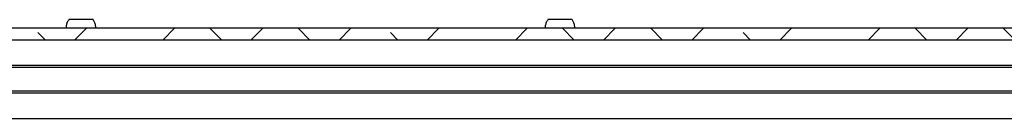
# Model space of a CAD drawing. Header units: millimetres. Extents: x 5 to 595, y 5 to 415.
# Tile 23 of 68: x 231.44 to 281.59, y 77.57 to 82.61. Entities that reach past the tile are written whole.
import ezdxf

# ---------------------------------------------------------------- set-up
doc = ezdxf.new("R2010")
doc.units = ezdxf.units.MM
doc.layers.add('TRAIT-FINS', color=9, linetype='Continuous')
doc.layers.add('TRAIT-FORT', color=4, linetype='Continuous', lineweight=25)

msp = doc.modelspace()

# ---------------------------------------------------------------- hatches: boundary and pattern name
at = {"layer": 'TRAIT-FINS'}
h = msp.add_hatch(dxfattribs=at)
h.set_pattern_fill('ANSI38', color=9, angle=3e-322, style=0)
h.paths.add_polyline_path([(137.2372, 82.1696), (137.2372, 81.5696), (307.2779, 81.5696), (307.2779, 82.1696)], flags=0)

# ---------------------------------------------------------------- linework, layer by layer
at = {"layer": 'TRAIT-FORT', "color": 4, "linetype": 'Continuous', "lineweight": 25}
for p, q in [((307.2779, 82.1696), (137.2372, 82.1696)), ((307.2779, 81.5696), (137.2372, 81.5696)), ((142.3576, 80.2796), (302.1576, 80.2796)), ((302.1576, 80.1696), (142.3576, 80.1696)), ((142.3576, 78.9696), (302.1576, 78.9696)), ((302.1576, 78.8596), (142.3576, 78.8596)), ((142.3576, 77.5696), (302.1576, 77.5696))]:
    msp.add_line(p, q, dxfattribs=at)
for points, knots in [([(233.9437, 82.6065), (233.9136, 82.5633), (233.8485, 82.4695), (233.8054, 82.3157), (233.7999, 82.2121), (233.7976, 82.1696)], [0, 0, 0, 0, 0.3353986, 0.7277017, 1, 1, 1, 1]), ([(235.1766, 82.6096), (235.1767, 82.6096), (235.1771, 82.6096), (235.1634, 82.6096), (235.1313, 82.6096), (235.0822, 82.6096), (235.0188, 82.6096), (234.9416, 82.6096), (234.8543, 82.6096), (234.7578, 82.6096), (234.6564, 82.6096), (234.5513, 82.6096), (234.4474, 82.6096), (234.3456, 82.6096), (234.2508, 82.6096), (234.1638, 82.6096), (234.0887, 82.6096), (234.0264, 82.6096), (233.9794, 82.6096), (233.9493, 82.6096), (233.9376, 82.6096), (233.9385, 82.6096), (233.9387, 82.6096)], [0, 0, 0, 0, 0.0265769, 0.0791567, 0.1332613, 0.1858411, 0.2399457, 0.2925255, 0.3466302, 0.39921, 0.4533146, 0.5058944, 0.559999, 0.6125788, 0.6666834, 0.7192632, 0.7733678, 0.8259476, 0.8800523, 0.9326321, 0.9867367, 1, 1, 1, 1]), ([(235.3176, 82.1696), (235.3143, 82.2211), (235.3075, 82.3275), (235.2608, 82.4795), (235.2005, 82.5652), (235.1719, 82.6058)], [0, 0, 0, 0, 0.3306873, 0.6832391, 1, 1, 1, 1]), ([(258.3437, 82.6065), (258.3136, 82.5633), (258.2485, 82.4695), (258.2054, 82.3157), (258.1999, 82.2121), (258.1976, 82.1696)], [0, 0, 0, 0, 0.3353986, 0.7277017, 1, 1, 1, 1]), ([(259.5766, 82.6096), (259.5767, 82.6096), (259.5771, 82.6096), (259.5634, 82.6096), (259.5313, 82.6096), (259.4822, 82.6096), (259.4188, 82.6096), (259.3416, 82.6096), (259.2543, 82.6096), (259.1578, 82.6096), (259.0564, 82.6096), (258.9513, 82.6096), (258.8474, 82.6096), (258.7456, 82.6096), (258.6508, 82.6096), (258.5638, 82.6096), (258.4887, 82.6096), (258.4264, 82.6096), (258.3794, 82.6096), (258.3493, 82.6096), (258.3376, 82.6096), (258.3385, 82.6096), (258.3387, 82.6096)], [0, 0, 0, 0, 0.0265769, 0.0791567, 0.1332613, 0.1858411, 0.2399457, 0.2925255, 0.3466302, 0.39921, 0.4533146, 0.5058944, 0.559999, 0.6125788, 0.6666834, 0.7192632, 0.7733678, 0.8259476, 0.8800523, 0.9326321, 0.9867367, 1, 1, 1, 1]), ([(259.7176, 82.1696), (259.7143, 82.2211), (259.7075, 82.3275), (259.6608, 82.4795), (259.6005, 82.5652), (259.5719, 82.6058)], [0, 0, 0, 0, 0.3306873, 0.6832391, 1, 1, 1, 1])]:
    msp.add_open_spline(points, degree=3, knots=knots, dxfattribs=at)

doc.saveas('drawing.dxf')
